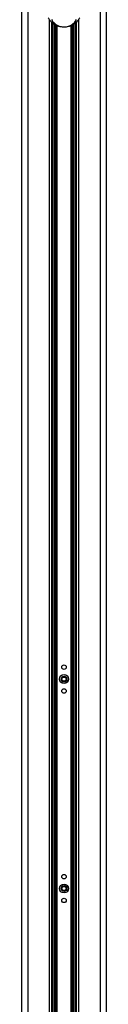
# Paper-space layout 'Surface Plate' of a CAD drawing. Header units: millimetres. Extents: x 2386 to 18395, y 1192 to 15955.
# Tile 40 of 48: x 14809 to 14981, y 3176 to 5160. Entities that reach past the tile are written whole.
import ezdxf

# ---------------------------------------------------------------- set-up
doc = ezdxf.new("R2010")
doc.units = ezdxf.units.MM

psp = doc.layouts.new('Surface Plate')

# ---------------------------------------------------------------- linework, layer by layer
at = {"color": 7, "linetype": 'Continuous', "lineweight": 25, "ltscale": 2}
for p, q in [((14809.19, 5921.37), (14809.19, 1555.27)), ((14981.02, 1555.27), (14981.02, 5921.37)), ((14870.47, 1555.27), (14870.47, 5154.64)), ((14871.11, 5153.98), (14870.47, 5153.98)), ((14919.75, 5153.98), (14919.16, 5153.98)), ((14919.75, 5154.48), (14919.75, 1555.27))]:
    psp.add_line(p, q, dxfattribs=at)
at = {"color": 8, "linetype": 'Continuous', "lineweight": 25, "ltscale": 2}
for p, q in [((14822.27, 5865.06), (14822.27, 1555.27)), ((14967.94, 5865.21), (14967.94, 1555.27)), ((14866.18, 1555.27), (14866.18, 5159.46)), ((14924.03, 5159.59), (14924.03, 1555.27)), ((14873.39, 2133.27), (14873.39, 5152.06)), ((14876.22, 5150.13), (14876.22, 2133.27)), ((14879.22, 2133.27), (14879.22, 5148.46)), ((14880.63, 5147.78), (14880.63, 2133.27)), ((14909.58, 2133.27), (14909.58, 5147.76)), ((14910.99, 5148.47), (14910.99, 2133.27)), ((14913.99, 2133.27), (14913.99, 5150.11)), ((14916.82, 5152.07), (14916.82, 2133.27))]:
    psp.add_line(p, q, dxfattribs=at)
at = {"color": 7, "linetype": 'Continuous', "lineweight": 25, "ltscale": 4}
for centre, radius in [((14895.11, 3855.27), 4.5), ((14895.11, 3831.27), 9), ((14895.11, 3831.27), 5.83), ((14895.11, 3831.27), 4.13), ((14895.11, 3807.27), 4.5), ((14895.11, 3433.27), 4.5), ((14895.11, 3409.27), 9), ((14895.11, 3409.27), 5.83), ((14895.11, 3409.27), 4.13), ((14895.11, 3385.27), 4.5)]:
    psp.add_circle(centre, radius, dxfattribs=at)
at = {"color": 7, "linetype": 'Continuous', "lineweight": 25, "ltscale": 2}
for points, knots in [([(14926.81, 5163.67), (14925.54, 5161.58), (14923.63, 5158.42), (14919.73, 5154.34), (14916.52, 5151.68), (14913.09, 5149.46), (14909.21, 5147.48), (14904.55, 5145.83), (14899.3, 5144.85), (14894.55, 5144.63), (14889.63, 5145.02), (14885.11, 5146.03), (14881.15, 5147.46), (14877.71, 5149.12), (14874.52, 5151.1), (14870.62, 5154.14), (14866.6, 5158.33), (14864.49, 5161.85), (14863.4, 5163.67)], [0, 0, 0, 0, 0.13073597, 0.19734152, 0.26454962, 0.31038946, 0.35681991, 0.41993278, 0.465352, 0.50481209, 0.54410398, 0.59544973, 0.63624749, 0.67803086, 0.72887604, 0.78034459, 0.8861462, 1, 1, 1, 1]), ([(14870.02, 5159.95), (14870.89, 5158.54), (14872.53, 5155.86), (14876.19, 5152), (14880.16, 5149.21), (14884, 5147.36), (14887.1, 5146.25), (14890.7, 5145.44), (14894.66, 5145.13), (14898.48, 5145.31), (14902.69, 5146.09), (14906.33, 5147.38), (14909.37, 5148.91), (14912.45, 5150.88), (14915.52, 5153.48), (14918.27, 5156.69), (14919.55, 5158.87), (14920.19, 5159.95)], [0, 0, 0, 0, 0.120044, 0.2271718, 0.3338359, 0.3739226, 0.4139052, 0.4609803, 0.4957187, 0.5304593, 0.571625, 0.6316941, 0.6777421, 0.7238544, 0.8156716, 0.9078708, 1, 1, 1, 1])]:
    psp.add_open_spline(points, degree=3, knots=knots, dxfattribs=at)

doc.saveas('drawing.dxf')
